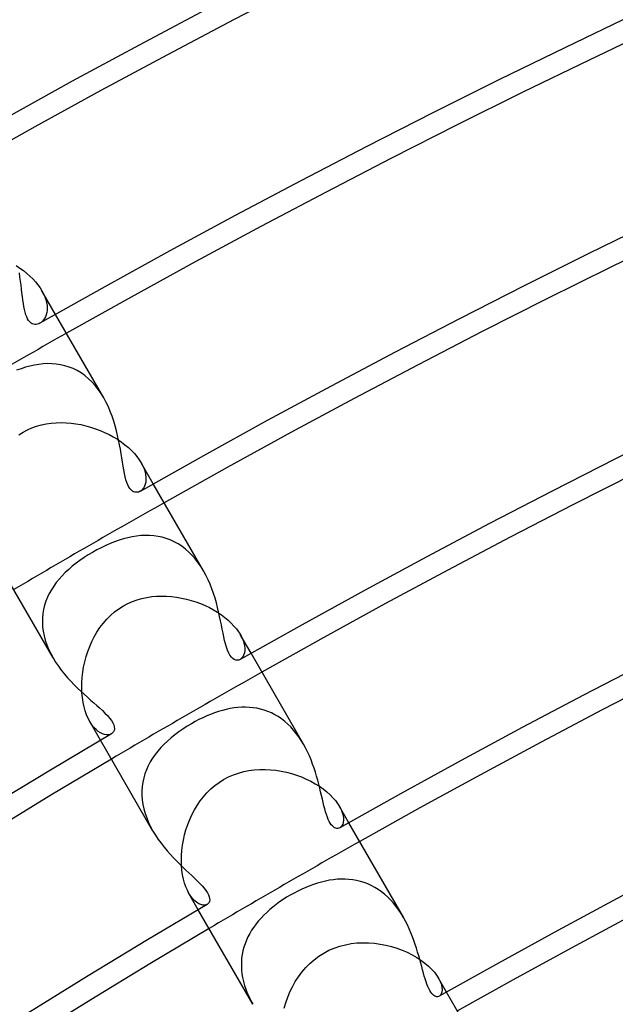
# Model space of a CAD drawing. Header units: millimetres. Extents: x -280 to 280, y -247 to 247.
# Tile 27 of 85: x -103 to -89, y 165 to 188. Entities that reach past the tile are written whole.
import ezdxf

# ---------------------------------------------------------------- set-up
doc = ezdxf.new("R2010")
doc.units = ezdxf.units.MM
doc.layers.add('HIDDEN', color=7, linetype='Continuous')
doc.layers.add('THICK', color=7, linetype='Continuous')

msp = doc.modelspace()

# ---------------------------------------------------------------- linework, layer by layer
at = {"layer": 'HIDDEN'}
for p, q in [((-103.17, 182.248), (-103.084, 182.192)), ((-103.084, 182.192), (-103.001, 182.132)), ((-103.001, 182.132), (-102.924, 182.07)), ((-102.924, 182.07), (-102.852, 182.006)), ((-102.852, 182.006), (-102.785, 181.94)), ((-102.785, 181.94), (-102.724, 181.873)), ((-102.724, 181.873), (-102.668, 181.805)), ((-102.668, 181.805), (-102.62, 181.737)), ((-102.62, 181.737), (-102.577, 181.669)), ((-102.263, 181.125), (-102.578, 181.669)), ((-102.577, 181.669), (-102.54, 181.599)), ((-102.54, 181.599), (-102.51, 181.529)), ((-102.51, 181.529), (-102.486, 181.462)), ((-102.486, 181.462), (-102.47, 181.396)), ((-102.47, 181.396), (-102.46, 181.334)), ((-102.458, 181.218), (-102.466, 181.166)), ((-102.46, 181.334), (-102.456, 181.274)), ((-102.456, 181.274), (-102.458, 181.218)), ((-102.565, 180.967), (-102.594, 180.941)), ((-102.538, 180.997), (-102.565, 180.967)), ((-102.515, 181.032), (-102.538, 180.997)), ((-102.494, 181.072), (-102.515, 181.032)), ((-102.478, 181.117), (-102.494, 181.072)), ((-102.466, 181.166), (-102.478, 181.117)), ((-102.594, 180.941), (-102.624, 180.921)), ((-103.058, 179.877), (-103.162, 179.84)), ((-102.955, 179.91), (-103.058, 179.877)), ((-102.852, 179.938), (-102.955, 179.91)), ((-102.751, 179.96), (-102.852, 179.938)), ((-102.649, 179.977), (-102.751, 179.96)), ((-102.548, 179.988), (-102.649, 179.977)), ((-102.447, 179.993), (-102.548, 179.988)), ((-102.347, 179.992), (-102.447, 179.993)), ((-102.247, 179.983), (-102.347, 179.992)), ((-102.148, 179.968), (-102.247, 179.983)), ((-102.05, 179.946), (-102.148, 179.968)), ((-101.953, 179.915), (-102.05, 179.946)), ((-101.859, 179.878), (-101.953, 179.915)), ((-101.767, 179.832), (-101.859, 179.878)), ((-101.677, 179.778), (-101.767, 179.832)), ((-101.59, 179.717), (-101.677, 179.778)), ((-101.507, 179.647), (-101.59, 179.717)), ((-101.427, 179.571), (-101.507, 179.647)), ((-101.352, 179.488), (-101.427, 179.571)), ((-101.282, 179.399), (-101.352, 179.488)), ((-101.215, 179.304), (-101.282, 179.399)), ((-101.154, 179.203), (-101.215, 179.304)), ((-103.01, 178.419), (-102.91, 178.472)), ((-102.91, 178.472), (-102.806, 178.517)), ((-102.806, 178.517), (-102.699, 178.555)), ((-102.699, 178.555), (-102.589, 178.586)), ((-102.589, 178.586), (-102.478, 178.609)), ((-102.478, 178.609), (-102.365, 178.626)), ((-102.365, 178.626), (-102.251, 178.635)), ((-102.251, 178.635), (-102.136, 178.638)), ((-102.136, 178.638), (-102.022, 178.634)), ((-102.022, 178.634), (-101.907, 178.625)), ((-101.907, 178.625), (-101.793, 178.61)), ((-101.793, 178.61), (-101.68, 178.59)), ((-101.68, 178.59), (-101.567, 178.564)), ((-101.567, 178.564), (-101.456, 178.533)), ((-101.456, 178.533), (-101.346, 178.497)), ((-101.346, 178.497), (-101.238, 178.457)), ((-103.107, 178.358), (-103.01, 178.419)), ((-101.238, 178.457), (-101.133, 178.412)), ((-101.133, 178.412), (-101.032, 178.363)), ((-101.032, 178.363), (-100.934, 178.309)), ((-100.934, 178.309), (-100.839, 178.252)), ((-100.839, 178.252), (-100.75, 178.192)), ((-100.75, 178.192), (-100.665, 178.128)), ((-100.665, 178.128), (-100.586, 178.062)), ((-100.586, 178.062), (-100.513, 177.994)), ((-100.513, 177.994), (-100.448, 177.924)), ((-100.448, 177.924), (-100.389, 177.854)), ((-100.389, 177.854), (-100.337, 177.783)), ((-100.337, 177.783), (-100.293, 177.713)), ((-100.013, 177.228), (-100.294, 177.713)), ((-100.293, 177.713), (-100.256, 177.641)), ((-100.256, 177.641), (-100.226, 177.572)), ((-100.226, 177.572), (-100.204, 177.504)), ((-100.204, 177.504), (-100.19, 177.439)), ((-100.19, 177.439), (-100.183, 177.378)), ((-100.183, 177.378), (-100.182, 177.321)), ((-100.235, 177.137), (-100.26, 177.104)), ((-100.215, 177.175), (-100.235, 177.137)), ((-100.199, 177.219), (-100.215, 177.175)), ((-100.187, 177.267), (-100.199, 177.219)), ((-100.182, 177.321), (-100.187, 177.267)), ((-100.287, 177.077), (-100.317, 177.056)), ((-100.26, 177.104), (-100.287, 177.077)), ((-100.599, 175.988), (-100.7, 175.961)), ((-100.498, 176.01), (-100.599, 175.988)), ((-100.397, 176.026), (-100.498, 176.01)), ((-100.297, 176.037), (-100.397, 176.026)), ((-100.197, 176.042), (-100.297, 176.037)), ((-100.099, 176.041), (-100.197, 176.042)), ((-100.001, 176.034), (-100.099, 176.041)), ((-99.905, 176.02), (-100.001, 176.034)), ((-99.809, 176), (-99.905, 176.02)), ((-99.715, 175.972), (-99.809, 176)), ((-101.211, 175.759), (-101.312, 175.707)), ((-101.109, 175.808), (-101.211, 175.759)), ((-101.007, 175.853), (-101.109, 175.808)), ((-100.904, 175.894), (-101.007, 175.853)), ((-100.802, 175.93), (-100.904, 175.894)), ((-100.7, 175.961), (-100.802, 175.93)), ((-99.623, 175.938), (-99.715, 175.972)), ((-99.532, 175.897), (-99.623, 175.938)), ((-99.443, 175.848), (-99.532, 175.897)), ((-99.358, 175.792), (-99.443, 175.848)), ((-99.275, 175.729), (-99.358, 175.792)), ((-101.607, 175.53), (-101.701, 175.466)), ((-101.511, 175.592), (-101.607, 175.53)), ((-101.412, 175.651), (-101.511, 175.592)), ((-101.312, 175.707), (-101.412, 175.651)), ((-99.195, 175.66), (-99.275, 175.729)), ((-99.119, 175.583), (-99.195, 175.66)), ((-99.047, 175.501), (-99.119, 175.583)), ((-101.878, 175.331), (-101.96, 175.261)), ((-101.791, 175.4), (-101.878, 175.331)), ((-101.701, 175.466), (-101.791, 175.4)), ((-98.979, 175.413), (-99.047, 175.501)), ((-98.915, 175.321), (-98.979, 175.413)), ((-98.857, 175.225), (-98.915, 175.321)), ((-102.112, 175.113), (-102.182, 175.036)), ((-102.039, 175.188), (-102.112, 175.113)), ((-101.96, 175.261), (-102.039, 175.188)), ((-102.305, 174.876), (-102.359, 174.792)), ((-102.246, 174.957), (-102.305, 174.876)), ((-102.182, 175.036), (-102.246, 174.957)), ((-102.408, 174.706), (-102.45, 174.618)), ((-102.359, 174.792), (-102.408, 174.706)), ((-100.164, 174.616), (-100.051, 174.633)), ((-100.051, 174.633), (-99.936, 174.643)), ((-99.936, 174.643), (-99.821, 174.647)), ((-99.821, 174.647), (-99.706, 174.644)), ((-99.706, 174.644), (-99.592, 174.636)), ((-99.592, 174.636), (-99.477, 174.622)), ((-99.477, 174.622), (-99.364, 174.602)), ((-102.516, 174.435), (-102.539, 174.34)), ((-102.486, 174.528), (-102.516, 174.435)), ((-102.45, 174.618), (-102.486, 174.528)), ((-100.806, 174.355), (-100.702, 174.421)), ((-100.702, 174.421), (-100.6, 174.475)), ((-100.6, 174.475), (-100.495, 174.521)), ((-100.495, 174.521), (-100.387, 174.56)), ((-100.387, 174.56), (-100.276, 174.592)), ((-100.276, 174.592), (-100.164, 174.616)), ((-99.364, 174.602), (-99.252, 174.577)), ((-99.252, 174.577), (-99.141, 174.547)), ((-99.141, 174.547), (-99.032, 174.512)), ((-99.032, 174.512), (-98.926, 174.473)), ((-98.926, 174.473), (-98.822, 174.428)), ((-98.822, 174.428), (-98.722, 174.38)), ((-102.556, 174.243), (-102.565, 174.144)), ((-102.539, 174.34), (-102.556, 174.243)), ((-101.086, 174.113), (-100.999, 174.2)), ((-100.999, 174.2), (-100.906, 174.281)), ((-100.906, 174.281), (-100.806, 174.355)), ((-98.722, 174.38), (-98.625, 174.328)), ((-98.625, 174.328), (-98.534, 174.273)), ((-98.534, 174.273), (-98.446, 174.214)), ((-98.446, 174.214), (-98.364, 174.153)), ((-102.565, 174.144), (-102.567, 174.042)), ((-102.567, 174.042), (-102.561, 173.94)), ((-102.561, 173.94), (-102.548, 173.838)), ((-101.241, 173.921), (-101.167, 174.019)), ((-101.167, 174.019), (-101.086, 174.113)), ((-98.364, 174.153), (-98.288, 174.089)), ((-98.288, 174.089), (-98.218, 174.024)), ((-98.218, 174.024), (-98.156, 173.958)), ((-98.156, 173.958), (-98.1, 173.891)), ((-102.548, 173.838), (-102.528, 173.734)), ((-102.528, 173.734), (-102.5, 173.631)), ((-101.372, 173.712), (-101.31, 173.818)), ((-101.31, 173.818), (-101.241, 173.921)), ((-98.1, 173.891), (-98.052, 173.825)), ((-98.052, 173.825), (-98.01, 173.759)), ((-97.763, 173.33), (-98.011, 173.759)), ((-98.01, 173.759), (-97.974, 173.69)), ((-102.5, 173.631), (-102.465, 173.527)), ((-102.465, 173.527), (-102.423, 173.424)), ((-101.521, 173.372), (-101.477, 173.488)), ((-101.477, 173.488), (-101.427, 173.601)), ((-101.427, 173.601), (-101.372, 173.712)), ((-97.974, 173.69), (-97.947, 173.624)), ((-97.947, 173.624), (-97.927, 173.56)), ((-97.927, 173.56), (-97.914, 173.5)), ((-97.914, 173.5), (-97.908, 173.444)), ((-102.423, 173.424), (-102.375, 173.324)), ((-102.375, 173.324), (-102.321, 173.225)), ((-101.559, 173.254), (-101.521, 173.372)), ((-97.944, 173.264), (-97.965, 173.232)), ((-97.927, 173.301), (-97.944, 173.264)), ((-97.916, 173.344), (-97.927, 173.301)), ((-97.909, 173.392), (-97.916, 173.344)), ((-97.908, 173.444), (-97.909, 173.392)), ((-101.617, 173.014), (-101.591, 173.135)), ((-101.591, 173.135), (-101.559, 173.254)), ((-97.989, 173.207), (-98.016, 173.187)), ((-97.965, 173.232), (-97.989, 173.207)), ((-101.651, 172.773), (-101.637, 172.893)), ((-101.637, 172.893), (-101.617, 173.014)), ((-101.66, 172.537), (-101.658, 172.654)), ((-101.658, 172.654), (-101.651, 172.773)), ((-101.656, 172.422), (-101.66, 172.537)), ((-101.645, 172.31), (-101.656, 172.422)), ((-101.629, 172.202), (-101.645, 172.31)), ((-101.607, 172.101), (-101.629, 172.202)), ((-101.581, 172.005), (-101.607, 172.101)), ((-101.549, 171.916), (-101.581, 172.005)), ((-101.513, 171.833), (-101.549, 171.916)), ((-98.694, 171.926), (-98.784, 171.889)), ((-98.604, 171.959), (-98.694, 171.926)), ((-98.514, 171.989), (-98.604, 171.959)), ((-98.424, 172.016), (-98.514, 171.989)), ((-98.334, 172.039), (-98.424, 172.016)), ((-98.244, 172.057), (-98.334, 172.039)), ((-98.155, 172.072), (-98.244, 172.057)), ((-98.066, 172.082), (-98.155, 172.072)), ((-97.978, 172.088), (-98.066, 172.082)), ((-97.89, 172.089), (-97.978, 172.088)), ((-97.802, 172.086), (-97.89, 172.089)), ((-97.716, 172.078), (-97.802, 172.086)), ((-97.63, 172.065), (-97.716, 172.078)), ((-97.544, 172.046), (-97.63, 172.065)), ((-97.46, 172.022), (-97.544, 172.046)), ((-97.377, 171.993), (-97.46, 172.022)), ((-97.296, 171.958), (-97.377, 171.993)), ((-97.217, 171.918), (-97.296, 171.958)), ((-97.139, 171.873), (-97.217, 171.918)), ((-101.474, 171.759), (-101.513, 171.833)), ((-101.227, 171.33), (-101.475, 171.759)), ((-101.429, 171.688), (-101.474, 171.759)), ((-101.382, 171.627), (-101.429, 171.688)), ((-99.137, 171.711), (-99.237, 171.651)), ((-99.051, 171.759), (-99.137, 171.711)), ((-98.962, 171.805), (-99.051, 171.759)), ((-98.873, 171.849), (-98.962, 171.805)), ((-98.784, 171.889), (-98.873, 171.849)), ((-97.063, 171.821), (-97.139, 171.873)), ((-96.989, 171.764), (-97.063, 171.821)), ((-96.918, 171.702), (-96.989, 171.764)), ((-96.85, 171.636), (-96.918, 171.702)), ((-101.332, 171.575), (-101.382, 171.627)), ((-101.282, 171.533), (-101.332, 171.575)), ((-101.232, 171.5), (-101.282, 171.533)), ((-101.183, 171.477), (-101.232, 171.5)), ((-101.135, 171.462), (-101.183, 171.477)), ((-101.09, 171.455), (-101.135, 171.462)), ((-101.048, 171.455), (-101.09, 171.455)), ((-101.01, 171.463), (-101.048, 171.455)), ((-100.977, 171.478), (-101.01, 171.463)), ((-99.519, 171.455), (-99.606, 171.385)), ((-99.428, 171.523), (-99.519, 171.455)), ((-99.334, 171.588), (-99.428, 171.523)), ((-99.237, 171.651), (-99.334, 171.588)), ((-96.785, 171.565), (-96.85, 171.636)), ((-96.723, 171.489), (-96.785, 171.565)), ((-96.664, 171.41), (-96.723, 171.489)), ((-99.766, 171.238), (-99.84, 171.161)), ((-99.688, 171.312), (-99.766, 171.238)), ((-99.606, 171.385), (-99.688, 171.312)), ((-96.608, 171.326), (-96.664, 171.41)), ((-96.556, 171.24), (-96.608, 171.326)), ((-99.972, 171), (-100.03, 170.916)), ((-99.908, 171.081), (-99.972, 171)), ((-99.84, 171.161), (-99.908, 171.081)), ((-100.083, 170.83), (-100.13, 170.742)), ((-100.03, 170.916), (-100.083, 170.83)), ((-100.206, 170.558), (-100.234, 170.463)), ((-100.171, 170.651), (-100.206, 170.558)), ((-100.13, 170.742), (-100.171, 170.651)), ((-98.17, 170.535), (-98.052, 170.576)), ((-98.052, 170.576), (-97.933, 170.608)), ((-97.933, 170.608), (-97.811, 170.633)), ((-97.811, 170.633), (-97.688, 170.649)), ((-97.688, 170.649), (-97.564, 170.657)), ((-97.564, 170.657), (-97.44, 170.659)), ((-97.44, 170.659), (-97.316, 170.653)), ((-97.316, 170.653), (-97.192, 170.64)), ((-97.192, 170.64), (-97.07, 170.621)), ((-97.07, 170.621), (-96.95, 170.596)), ((-96.95, 170.596), (-96.831, 170.564)), ((-96.831, 170.564), (-96.715, 170.528)), ((-100.255, 170.366), (-100.27, 170.266)), ((-100.234, 170.463), (-100.255, 170.366)), ((-98.598, 170.289), (-98.499, 170.361)), ((-98.499, 170.361), (-98.396, 170.426)), ((-98.396, 170.426), (-98.285, 170.485)), ((-98.285, 170.485), (-98.17, 170.535)), ((-96.715, 170.528), (-96.601, 170.485)), ((-96.601, 170.485), (-96.491, 170.438)), ((-96.491, 170.438), (-96.386, 170.387)), ((-96.386, 170.387), (-96.286, 170.331)), ((-96.286, 170.331), (-96.191, 170.272)), ((-100.27, 170.266), (-100.277, 170.165)), ((-100.277, 170.165), (-100.277, 170.063)), ((-98.86, 170.031), (-98.779, 170.123)), ((-98.779, 170.123), (-98.691, 170.209)), ((-98.691, 170.209), (-98.598, 170.289)), ((-96.191, 170.272), (-96.103, 170.209)), ((-96.103, 170.209), (-96.02, 170.144)), ((-96.02, 170.144), (-95.946, 170.077)), ((-100.277, 170.063), (-100.269, 169.96)), ((-100.269, 169.96), (-100.254, 169.856)), ((-99.005, 169.832), (-98.936, 169.934)), ((-98.936, 169.934), (-98.86, 170.031)), ((-95.946, 170.077), (-95.879, 170.009)), ((-95.879, 170.009), (-95.821, 169.941)), ((-95.821, 169.941), (-95.771, 169.874)), ((-95.771, 169.874), (-95.729, 169.807)), ((-100.254, 169.856), (-100.232, 169.751)), ((-100.232, 169.751), (-100.202, 169.646)), ((-100.202, 169.646), (-100.166, 169.543)), ((-99.125, 169.617), (-99.068, 169.727)), ((-99.068, 169.727), (-99.005, 169.832)), ((-95.729, 169.807), (-95.692, 169.735)), ((-95.513, 169.433), (-95.729, 169.807)), ((-95.692, 169.735), (-95.664, 169.667)), ((-95.664, 169.667), (-95.646, 169.603)), ((-100.166, 169.543), (-100.123, 169.441)), ((-100.123, 169.441), (-100.075, 169.34)), ((-99.222, 169.39), (-99.176, 169.505)), ((-99.176, 169.505), (-99.125, 169.617)), ((-95.642, 169.44), (-95.654, 169.398)), ((-95.646, 169.603), (-95.637, 169.543)), ((-95.636, 169.489), (-95.642, 169.44)), ((-95.637, 169.543), (-95.636, 169.489)), ((-100.075, 169.34), (-100.021, 169.241)), ((-99.294, 169.155), (-99.261, 169.273)), ((-99.261, 169.273), (-99.222, 169.39)), ((-95.694, 169.336), (-95.721, 169.316)), ((-95.672, 169.363), (-95.694, 169.336)), ((-95.654, 169.398), (-95.672, 169.363)), ((-99.342, 168.916), (-99.321, 169.035)), ((-99.321, 169.035), (-99.294, 169.155)), ((-99.365, 168.679), (-99.357, 168.797)), ((-99.357, 168.797), (-99.342, 168.916)), ((-99.368, 168.563), (-99.365, 168.679)), ((-99.364, 168.45), (-99.368, 168.563)), ((-99.355, 168.34), (-99.364, 168.45)), ((-99.34, 168.235), (-99.355, 168.34)), ((-99.319, 168.136), (-99.34, 168.235)), ((-99.294, 168.043), (-99.319, 168.136)), ((-96.14, 168.069), (-96.231, 168.044)), ((-96.049, 168.091), (-96.14, 168.069)), ((-95.958, 168.108), (-96.049, 168.091)), ((-95.867, 168.122), (-95.958, 168.108)), ((-95.777, 168.131), (-95.867, 168.122)), ((-95.687, 168.135), (-95.777, 168.131)), ((-95.597, 168.134), (-95.687, 168.135)), ((-95.509, 168.129), (-95.597, 168.134)), ((-95.42, 168.119), (-95.509, 168.129)), ((-95.333, 168.104), (-95.42, 168.119)), ((-95.247, 168.083), (-95.333, 168.104)), ((-95.162, 168.057), (-95.247, 168.083)), ((-95.079, 168.026), (-95.162, 168.057)), ((-99.264, 167.957), (-99.294, 168.043)), ((-99.23, 167.878), (-99.264, 167.957)), ((-99.193, 167.807), (-99.23, 167.878)), ((-96.685, 167.862), (-96.773, 167.816)), ((-96.595, 167.905), (-96.685, 167.862)), ((-96.504, 167.945), (-96.595, 167.905)), ((-96.414, 167.982), (-96.504, 167.945)), ((-96.323, 168.015), (-96.414, 167.982)), ((-96.231, 168.044), (-96.323, 168.015)), ((-94.997, 167.989), (-95.079, 168.026)), ((-94.916, 167.946), (-94.997, 167.989)), ((-94.837, 167.898), (-94.916, 167.946)), ((-94.761, 167.844), (-94.837, 167.898)), ((-94.688, 167.786), (-94.761, 167.844)), ((-99.15, 167.74), (-99.193, 167.807)), ((-98.977, 167.433), (-99.193, 167.807)), ((-99.104, 167.682), (-99.15, 167.74)), ((-99.058, 167.634), (-99.104, 167.682)), ((-99.011, 167.596), (-99.058, 167.634)), ((-97.108, 167.61), (-97.186, 167.553)), ((-97.027, 167.665), (-97.108, 167.61)), ((-96.945, 167.717), (-97.027, 167.665)), ((-96.861, 167.768), (-96.945, 167.717)), ((-96.773, 167.816), (-96.861, 167.768)), ((-94.617, 167.723), (-94.688, 167.786)), ((-94.549, 167.655), (-94.617, 167.723)), ((-94.483, 167.582), (-94.549, 167.655)), ((-98.964, 167.568), (-99.011, 167.596)), ((-98.919, 167.549), (-98.964, 167.568)), ((-98.877, 167.538), (-98.919, 167.549)), ((-98.837, 167.536), (-98.877, 167.538)), ((-98.802, 167.542), (-98.837, 167.536)), ((-98.771, 167.555), (-98.802, 167.542)), ((-97.403, 167.371), (-97.47, 167.307)), ((-97.334, 167.434), (-97.403, 167.371)), ((-97.261, 167.494), (-97.334, 167.434)), ((-97.186, 167.553), (-97.261, 167.494)), ((-94.421, 167.505), (-94.483, 167.582)), ((-94.363, 167.425), (-94.421, 167.505)), ((-94.308, 167.342), (-94.363, 167.425)), ((-97.593, 167.173), (-97.649, 167.104)), ((-97.533, 167.241), (-97.593, 167.173)), ((-97.47, 167.307), (-97.533, 167.241)), ((-94.256, 167.256), (-94.308, 167.342)), ((-97.75, 166.96), (-97.794, 166.885)), ((-97.701, 167.033), (-97.75, 166.96)), ((-97.649, 167.104), (-97.701, 167.033)), ((-97.871, 166.731), (-97.902, 166.651)), ((-97.835, 166.809), (-97.871, 166.731)), ((-97.794, 166.885), (-97.835, 166.809)), ((-97.951, 166.486), (-97.968, 166.401)), ((-97.929, 166.569), (-97.951, 166.486)), ((-97.902, 166.651), (-97.929, 166.569)), ((-96.091, 166.435), (-95.972, 166.498)), ((-95.972, 166.498), (-95.848, 166.551)), ((-95.848, 166.551), (-95.721, 166.594)), ((-95.721, 166.594), (-95.591, 166.628)), ((-95.591, 166.628), (-95.458, 166.652)), ((-95.458, 166.652), (-95.325, 166.667)), ((-95.325, 166.667), (-95.191, 166.673)), ((-95.191, 166.673), (-95.057, 166.671)), ((-95.057, 166.671), (-94.923, 166.661)), ((-94.923, 166.661), (-94.79, 166.643)), ((-94.79, 166.643), (-94.66, 166.618)), ((-94.66, 166.618), (-94.531, 166.586)), ((-94.531, 166.586), (-94.406, 166.548)), ((-94.406, 166.548), (-94.284, 166.503)), ((-94.284, 166.503), (-94.167, 166.452)), ((-97.98, 166.315), (-97.986, 166.228)), ((-97.968, 166.401), (-97.98, 166.315)), ((-96.412, 166.195), (-96.311, 166.283)), ((-96.311, 166.283), (-96.204, 166.364)), ((-96.204, 166.364), (-96.091, 166.435)), ((-94.167, 166.452), (-94.055, 166.396)), ((-94.055, 166.396), (-93.95, 166.336)), ((-93.95, 166.336), (-93.852, 166.272)), ((-93.852, 166.272), (-93.761, 166.205)), ((-97.986, 166.228), (-97.987, 166.14)), ((-97.987, 166.14), (-97.983, 166.051)), ((-97.983, 166.051), (-97.974, 165.961)), ((-96.593, 165.999), (-96.506, 166.1)), ((-96.506, 166.1), (-96.412, 166.195)), ((-93.761, 166.205), (-93.679, 166.135)), ((-93.679, 166.135), (-93.607, 166.065)), ((-93.607, 166.065), (-93.544, 165.994)), ((-97.974, 165.961), (-97.959, 165.871)), ((-97.959, 165.871), (-97.939, 165.781)), ((-96.745, 165.779), (-96.673, 165.891)), ((-96.673, 165.891), (-96.593, 165.999)), ((-93.544, 165.994), (-93.491, 165.925)), ((-93.491, 165.925), (-93.448, 165.857)), ((-93.448, 165.857), (-93.409, 165.78)), ((-93.263, 165.536), (-93.448, 165.857)), ((-97.939, 165.781), (-97.913, 165.691)), ((-97.913, 165.691), (-97.883, 165.602)), ((-97.883, 165.602), (-97.849, 165.514)), ((-96.869, 165.542), (-96.811, 165.662)), ((-96.811, 165.662), (-96.745, 165.779)), ((-93.409, 165.78), (-93.383, 165.709)), ((-93.383, 165.709), (-93.369, 165.644)), ((-93.365, 165.586), (-93.37, 165.536)), ((-93.369, 165.644), (-93.365, 165.586)), ((-97.849, 165.514), (-97.809, 165.426)), ((-97.809, 165.426), (-97.766, 165.34)), ((-97.766, 165.34), (-97.72, 165.256)), ((-96.964, 165.293), (-96.92, 165.418)), ((-96.92, 165.418), (-96.869, 165.542)), ((-93.405, 165.462), (-93.431, 165.441)), ((-93.384, 165.494), (-93.405, 165.462)), ((-93.37, 165.536), (-93.384, 165.494)), ((-97.001, 165.165), (-96.964, 165.293))]:
    msp.add_line(p, q, dxfattribs=at)
for radius, start, end in [(207.5, 119.44772, 120.55227), (203, 119.43552, 120.56447), (198.5, 119.42268, 120.57731), (194, 119.40933, 120.59071)]:
    msp.add_arc((0, 0), radius, start, end, dxfattribs=at)
at = {"layer": 'THICK'}
for p, q in [((-103.082, 181.983), (-103.097, 182.081)), ((-103.069, 181.888), (-103.082, 181.983)), ((-103.057, 181.795), (-103.069, 181.888)), ((-103.047, 181.705), (-103.057, 181.795)), ((-103.036, 181.619), (-103.047, 181.705)), ((-103.026, 181.535), (-103.036, 181.619)), ((-103.016, 181.455), (-103.026, 181.535)), ((-103.005, 181.378), (-103.016, 181.455)), ((-102.993, 181.305), (-103.005, 181.378)), ((-102.98, 181.237), (-102.993, 181.305)), ((-102.965, 181.174), (-102.98, 181.237)), ((-102.948, 181.116), (-102.965, 181.174)), ((-102.928, 181.066), (-102.948, 181.116)), ((-102.907, 181.021), (-102.928, 181.066)), ((-102.883, 180.983), (-102.907, 181.021)), ((-102.856, 180.952), (-102.883, 180.983)), ((-101.155, 179.205), (-102.263, 181.125)), ((-102.828, 180.927), (-102.856, 180.952)), ((-102.799, 180.909), (-102.828, 180.927)), ((-102.769, 180.898), (-102.799, 180.909)), ((-102.738, 180.893), (-102.769, 180.898)), ((-102.709, 180.893), (-102.738, 180.893)), ((-102.679, 180.898), (-102.709, 180.893)), ((-102.651, 180.907), (-102.679, 180.898)), ((-102.624, 180.921), (-102.651, 180.907)), ((-101.099, 179.102), (-101.154, 179.203)), ((-101.048, 178.997), (-101.099, 179.102)), ((-101.003, 178.891), (-101.048, 178.997)), ((-100.961, 178.782), (-101.003, 178.891)), ((-100.924, 178.671), (-100.961, 178.782)), ((-100.891, 178.561), (-100.924, 178.671)), ((-100.861, 178.451), (-100.891, 178.561)), ((-100.835, 178.342), (-100.861, 178.451)), ((-100.812, 178.234), (-100.835, 178.342)), ((-100.791, 178.128), (-100.812, 178.234)), ((-100.772, 178.024), (-100.791, 178.128)), ((-100.755, 177.922), (-100.772, 178.024)), ((-100.739, 177.823), (-100.755, 177.922)), ((-100.724, 177.728), (-100.739, 177.823)), ((-100.709, 177.636), (-100.724, 177.728)), ((-100.694, 177.549), (-100.709, 177.636)), ((-100.678, 177.468), (-100.694, 177.549)), ((-100.661, 177.391), (-100.678, 177.468)), ((-100.642, 177.322), (-100.661, 177.391)), ((-100.621, 177.259), (-100.642, 177.322)), ((-100.599, 177.203), (-100.621, 177.259)), ((-100.573, 177.155), (-100.599, 177.203)), ((-100.546, 177.115), (-100.573, 177.155)), ((-100.519, 177.085), (-100.546, 177.115)), ((-98.857, 175.225), (-100.013, 177.228)), ((-100.492, 177.063), (-100.519, 177.085)), ((-100.466, 177.048), (-100.492, 177.063)), ((-100.441, 177.039), (-100.466, 177.048)), ((-100.417, 177.034), (-100.441, 177.039)), ((-100.396, 177.033), (-100.417, 177.034)), ((-100.376, 177.035), (-100.396, 177.033)), ((-100.356, 177.039), (-100.376, 177.035)), ((-100.336, 177.046), (-100.356, 177.039)), ((-100.317, 177.056), (-100.336, 177.046)), ((-102.321, 173.225), (-103.477, 175.228)), ((-98.802, 175.125), (-98.857, 175.225)), ((-98.752, 175.021), (-98.802, 175.125)), ((-98.706, 174.917), (-98.752, 175.021)), ((-98.665, 174.811), (-98.706, 174.917)), ((-98.627, 174.704), (-98.665, 174.811)), ((-98.593, 174.598), (-98.627, 174.704)), ((-98.562, 174.491), (-98.593, 174.598)), ((-98.535, 174.386), (-98.562, 174.491)), ((-98.509, 174.282), (-98.535, 174.386)), ((-98.487, 174.179), (-98.509, 174.282)), ((-98.465, 174.079), (-98.487, 174.179)), ((-98.446, 173.982), (-98.465, 174.079)), ((-98.427, 173.888), (-98.446, 173.982)), ((-98.409, 173.797), (-98.427, 173.888)), ((-98.391, 173.71), (-98.409, 173.797)), ((-98.372, 173.626), (-98.391, 173.71)), ((-98.352, 173.545), (-98.372, 173.626)), ((-98.329, 173.469), (-98.352, 173.545)), ((-98.305, 173.399), (-98.329, 173.469)), ((-98.278, 173.336), (-98.305, 173.399)), ((-98.248, 173.284), (-98.278, 173.336)), ((-98.217, 173.241), (-98.248, 173.284)), ((-96.557, 171.242), (-97.763, 173.33)), ((-102.321, 173.225), (-102.262, 173.128)), ((-102.262, 173.128), (-102.198, 173.034)), ((-102.198, 173.034), (-102.131, 172.943)), ((-98.184, 173.209), (-98.217, 173.241)), ((-98.15, 173.186), (-98.184, 173.209)), ((-98.116, 173.173), (-98.15, 173.186)), ((-98.081, 173.169), (-98.116, 173.173)), ((-98.048, 173.174), (-98.081, 173.169)), ((-98.016, 173.187), (-98.048, 173.174)), ((-102.131, 172.943), (-102.061, 172.854)), ((-102.061, 172.854), (-101.988, 172.769)), ((-101.988, 172.769), (-101.914, 172.687)), ((-101.914, 172.687), (-101.838, 172.608)), ((-101.838, 172.608), (-101.761, 172.532)), ((-101.761, 172.532), (-101.684, 172.458)), ((-101.684, 172.458), (-101.607, 172.388)), ((-101.607, 172.388), (-101.531, 172.32)), ((-101.531, 172.32), (-101.458, 172.254)), ((-101.458, 172.254), (-101.386, 172.191)), ((-101.386, 172.191), (-101.317, 172.131)), ((-101.317, 172.131), (-101.251, 172.072)), ((-101.251, 172.072), (-101.186, 172.013)), ((-101.186, 172.013), (-101.126, 171.955)), ((-101.126, 171.955), (-101.07, 171.897)), ((-101.07, 171.897), (-101.02, 171.84)), ((-101.02, 171.84), (-100.978, 171.784)), ((-100.978, 171.784), (-100.946, 171.732)), ((-100.946, 171.732), (-100.924, 171.682)), ((-100.924, 171.682), (-100.912, 171.637)), ((-100.949, 171.499), (-100.977, 171.478)), ((-100.928, 171.526), (-100.949, 171.499)), ((-100.914, 171.558), (-100.928, 171.526)), ((-100.908, 171.595), (-100.914, 171.558)), ((-100.912, 171.637), (-100.908, 171.595)), ((-100.021, 169.242), (-101.227, 171.33)), ((-96.508, 171.152), (-96.556, 171.24)), ((-96.462, 171.061), (-96.508, 171.152)), ((-96.42, 170.969), (-96.462, 171.061)), ((-96.382, 170.876), (-96.42, 170.969)), ((-96.346, 170.782), (-96.382, 170.876)), ((-96.313, 170.688), (-96.346, 170.782)), ((-96.282, 170.594), (-96.313, 170.688)), ((-96.254, 170.501), (-96.282, 170.594)), ((-96.229, 170.409), (-96.254, 170.501)), ((-96.205, 170.319), (-96.229, 170.409)), ((-96.182, 170.23), (-96.205, 170.319)), ((-96.161, 170.143), (-96.182, 170.23)), ((-96.141, 170.059), (-96.161, 170.143)), ((-96.122, 169.977), (-96.141, 170.059)), ((-96.103, 169.898), (-96.122, 169.977)), ((-96.085, 169.823), (-96.103, 169.898)), ((-96.066, 169.752), (-96.085, 169.823)), ((-96.047, 169.684), (-96.066, 169.752)), ((-96.027, 169.621), (-96.047, 169.684)), ((-96.007, 169.563), (-96.027, 169.621)), ((-95.985, 169.511), (-96.007, 169.563)), ((-95.963, 169.464), (-95.985, 169.511)), ((-95.94, 169.423), (-95.963, 169.464)), ((-95.916, 169.388), (-95.94, 169.423)), ((-94.257, 167.257), (-95.513, 169.433)), ((-100.021, 169.241), (-99.962, 169.145)), ((-95.891, 169.359), (-95.916, 169.388)), ((-95.866, 169.336), (-95.891, 169.359)), ((-95.84, 169.319), (-95.866, 169.336)), ((-95.814, 169.307), (-95.84, 169.319)), ((-95.789, 169.302), (-95.814, 169.307)), ((-95.765, 169.301), (-95.789, 169.302)), ((-95.742, 169.306), (-95.765, 169.301)), ((-95.721, 169.316), (-95.742, 169.306)), ((-99.962, 169.145), (-99.9, 169.051)), ((-99.9, 169.051), (-99.834, 168.961)), ((-99.834, 168.961), (-99.766, 168.874)), ((-99.766, 168.874), (-99.695, 168.789)), ((-99.695, 168.789), (-99.623, 168.708)), ((-99.623, 168.708), (-99.55, 168.629)), ((-99.55, 168.629), (-99.477, 168.553)), ((-99.477, 168.553), (-99.404, 168.481)), ((-99.404, 168.481), (-99.332, 168.411)), ((-99.332, 168.411), (-99.261, 168.344)), ((-99.261, 168.344), (-99.192, 168.279)), ((-99.192, 168.279), (-99.126, 168.216)), ((-99.126, 168.216), (-99.062, 168.155)), ((-99.062, 168.155), (-99, 168.096)), ((-99, 168.096), (-98.943, 168.037)), ((-98.943, 168.037), (-98.89, 167.981)), ((-98.89, 167.981), (-98.842, 167.926)), ((-98.842, 167.926), (-98.801, 167.872)), ((-98.801, 167.872), (-98.768, 167.822)), ((-98.768, 167.822), (-98.743, 167.775)), ((-98.743, 167.775), (-98.726, 167.731)), ((-98.719, 167.622), (-98.731, 167.595)), ((-98.726, 167.731), (-98.716, 167.691)), ((-98.714, 167.655), (-98.719, 167.622)), ((-98.716, 167.691), (-98.714, 167.655)), ((-97.721, 165.257), (-98.977, 167.433)), ((-98.748, 167.572), (-98.771, 167.555)), ((-98.731, 167.595), (-98.748, 167.572)), ((-94.208, 167.17), (-94.256, 167.256)), ((-94.164, 167.082), (-94.208, 167.17)), ((-94.122, 166.992), (-94.164, 167.082)), ((-94.084, 166.902), (-94.122, 166.992)), ((-94.048, 166.812), (-94.084, 166.902)), ((-94.015, 166.722), (-94.048, 166.812)), ((-93.984, 166.632), (-94.015, 166.722)), ((-93.955, 166.544), (-93.984, 166.632)), ((-93.929, 166.457), (-93.955, 166.544)), ((-93.904, 166.371), (-93.929, 166.457)), ((-93.88, 166.287), (-93.904, 166.371)), ((-93.858, 166.205), (-93.88, 166.287)), ((-93.836, 166.125), (-93.858, 166.205)), ((-93.816, 166.049), (-93.836, 166.125)), ((-93.795, 165.975), (-93.816, 166.049)), ((-93.775, 165.905), (-93.795, 165.975)), ((-93.755, 165.839), (-93.775, 165.905)), ((-93.734, 165.776), (-93.755, 165.839)), ((-93.714, 165.719), (-93.734, 165.776)), ((-93.692, 165.666), (-93.714, 165.719)), ((-93.671, 165.619), (-93.692, 165.666)), ((-93.648, 165.576), (-93.671, 165.619)), ((-93.626, 165.539), (-93.648, 165.576)), ((-93.602, 165.507), (-93.626, 165.539)), ((-93.578, 165.48), (-93.602, 165.507)), ((-93.555, 165.46), (-93.578, 165.48)), ((-93.532, 165.445), (-93.555, 165.46)), ((-93.509, 165.435), (-93.532, 165.445)), ((-93.488, 165.43), (-93.509, 165.435)), ((-93.468, 165.43), (-93.488, 165.43)), ((-93.448, 165.433), (-93.468, 165.43)), ((-93.431, 165.441), (-93.448, 165.433)), ((-91.955, 163.27), (-93.263, 165.536))]:
    msp.add_line(p, q, dxfattribs=at)
for radius, start, end in [(212.5, 60.40751, 119.59251), (212, 60.54055, 119.45947), (208, 60.43668, 119.56334), (207.5, 60.55224, 119.44772), (203.5, 60.46481, 119.53521), (203, 60.5645, 119.43552), (199, 60.49214, 119.50788), (198.5, 60.57728, 119.42268), (194.5, 60.51878, 119.48124), (194, 60.59069, 119.40933), (190, 60.54485, 119.45511), (189.5, 60.60473, 119.39529), (185.5, 60.57052, 119.4295), (185, 60.61945, 119.38057), (199, 120.49211, 179.50785), (198.5, 120.57731, 179.42271), (194.5, 120.51875, 179.48121), (194, 120.59071, 179.4093)]:
    msp.add_arc((0, 0), radius, start, end, dxfattribs=at)

doc.saveas('drawing.dxf')
